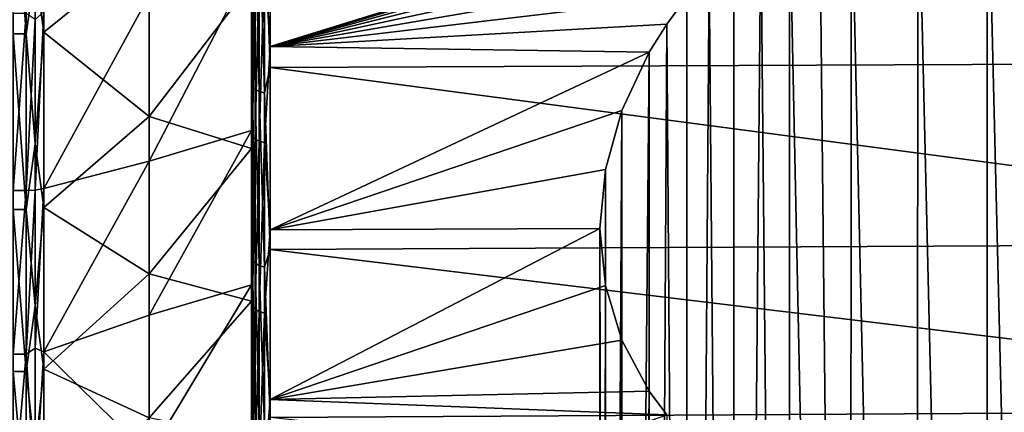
# Model space of a CAD drawing. Header units: metres. Extents: x -25 to 70, y -235 to 25.
# Tile 76 of 89: x 51.07 to 61.81, y -14.03 to -9.75. Entities that reach past the tile are written whole.
import ezdxf

# ---------------------------------------------------------------- set-up
doc = ezdxf.new("R2010")
doc.units = ezdxf.units.M
doc.layers.add('solid_10481012', color=7, linetype='CONTINUOUS')

msp = doc.modelspace()

# ---------------------------------------------------------------- linework, layer by layer
at = {"layer": 'solid_10481012'}
for points in [[(53.598061, -7.202169, 105.698837), (53.598061, -9.804212, 106.00354), (53.598061, -7.726812, 106.98806)], [(53.598061, -7.202169, 105.698837), (53.598061, -9.138539, 104.781151), (53.598061, -9.804212, 106.00354)], [(61.615891, -39.527828, 153.061493), (61.625702, -7.619148, 107.493874), (60.867661, -7.795046, 107.431335)], [(61.615891, -39.527828, 153.061493), (62.398064, -39.477402, 153.096802), (61.625702, -7.619148, 107.493874)], [(62.398064, -39.477402, 153.096802), (62.398064, -7.557591, 107.510597), (61.625702, -7.619148, 107.493874)], [(53.607693, -7.726812, 106.98806), (53.607693, -9.804206, 106.00354), (53.598061, -7.750937, 107.044434)], [(53.598061, -9.804212, 106.00354), (53.607693, -9.804206, 106.00354), (53.607693, -7.726812, 106.98806)], [(53.598061, -7.726812, 106.98806), (53.598061, -9.804212, 106.00354), (53.607693, -7.726812, 106.98806)], [(53.598061, -7.750937, 107.044434), (53.598061, -9.834579, 106.056816), (53.598061, -7.839056, 107.264381)], [(53.607693, -9.804206, 106.00354), (53.598061, -9.834579, 106.056816), (53.598061, -7.750937, 107.044434)], [(53.598061, -9.834579, 106.056816), (53.598061, -9.946755, 106.265518), (53.598061, -7.839056, 107.264381)], [(53.60796, -9.0429, 106.798447), (53.598061, -7.839056, 107.264381), (53.598061, -9.946755, 106.265518)], [(60.852978, -39.677864, 152.956451), (60.867661, -7.795046, 107.431335), (60.141235, -8.081779, 107.320709)], [(61.615891, -39.527828, 153.061493), (60.867661, -7.795046, 107.431335), (60.852978, -39.677864, 152.956451)], [(51.138058, -9.905591, 70.338127), (50.998062, -9.905591, 70.338127), (50.998062, -7.865805, 69.340103)], [(51.138058, -7.865805, 69.340103), (51.138058, -9.905591, 70.338127), (50.998062, -7.865805, 69.340103)], [(51.236229, -9.210589, 69.97686), (51.138058, -9.905591, 70.338127), (51.138058, -7.865805, 69.340103)], [(51.236229, -9.210589, 69.97686), (51.330578, -7.85083, 69.375633), (51.330578, -9.886733, 70.37175)], [(51.330578, -9.886733, 70.37175), (51.330578, -7.85083, 69.375633), (52.480213, -8.961296, 70.464676)], [(53.73777, -9.098631, 106.914299), (53.799809, -10.042492, 106.441109), (53.799809, -7.914598, 107.449554)], [(60.141235, -8.081779, 107.320709), (53.799809, -7.914598, 107.449554), (53.799809, -10.042492, 106.441109)], [(53.607693, -7.962914, 69.109741), (53.598061, -7.986311, 69.053062), (53.598061, -10.057562, 70.066429)], [(53.607693, -10.027878, 70.120079), (53.607693, -7.962914, 69.109741), (53.598061, -10.057562, 70.066429)], [(53.598061, -7.962914, 69.109741), (53.607693, -7.962914, 69.109741), (53.607693, -10.027878, 70.120079)], [(53.598061, -7.962914, 69.109741), (53.607693, -10.027878, 70.120079), (53.598061, -10.027913, 70.120094)], [(53.598061, -11.154242, 72.485397), (53.598061, -7.962914, 69.109741), (53.598061, -10.027913, 70.120094)], [(53.598061, -11.154242, 72.485397), (53.598061, -9.34701, 71.334068), (53.598061, -7.962914, 69.109741)], [(53.598061, -7.986311, 69.053062), (53.598061, -8.079524, 68.835228), (53.598061, -10.174575, 69.860397)], [(53.598061, -10.057562, 70.066429), (53.598061, -7.986311, 69.053062), (53.598061, -10.174575, 69.860397)], [(53.60796, -8.473211, 68.937988), (53.598061, -10.174575, 69.860397), (53.598061, -8.079524, 68.835228)], [(53.73777, -8.525431, 68.820511), (53.799809, -8.156446, 68.65062), (53.799809, -10.271604, 69.685516)], [(59.795902, -8.264467, 107.246559), (60.141235, -8.081779, 107.320709), (53.799809, -10.042492, 106.441109)], [(68.277069, -8.107371, 68.767044), (68.277069, -10.209802, 69.795715), (53.799809, -8.156446, 68.65062)], [(68.277069, -10.209802, 69.795715), (53.799809, -10.271604, 69.685516), (53.799809, -8.156446, 68.65062)], [(60.128109, -39.923813, 152.784225), (60.141235, -8.081779, 107.320709), (59.795902, -8.264467, 107.246559)], [(60.852978, -39.677864, 152.956451), (60.141235, -8.081779, 107.320709), (60.128109, -39.923813, 152.784225)], [(59.465813, -8.47155, 107.159462), (59.795902, -8.264467, 107.246559), (53.799809, -10.042492, 106.441109)], [(60.128109, -39.923813, 152.784225), (59.795902, -8.264467, 107.246559), (59.465813, -8.47155, 107.159462)], [(53.60796, -8.473211, 68.937988), (53.60796, -10.484507, 69.965851), (53.598061, -10.174575, 69.860397)], [(53.636707, -10.512671, 69.917404), (53.60796, -10.484507, 69.965851), (53.60796, -8.473211, 68.937988)], [(53.636707, -8.495973, 68.886787), (53.636707, -10.512671, 69.917404), (53.60796, -8.473211, 68.937988)], [(59.153519, -8.701201, 107.05925), (59.465813, -8.47155, 107.159462), (53.799809, -10.042492, 106.441109)], [(59.459137, -40.259624, 152.549088), (59.465813, -8.47155, 107.159462), (59.153519, -8.701201, 107.05925)], [(60.128109, -39.923813, 152.784225), (59.465813, -8.47155, 107.159462), (59.459137, -40.259624, 152.549088)], [(53.681458, -10.534945, 69.879089), (53.636707, -10.512671, 69.917404), (53.636707, -8.495973, 68.886787)], [(53.681458, -8.513974, 68.846283), (53.681458, -10.534945, 69.879089), (53.636707, -8.495973, 68.886787)], [(53.73777, -10.549122, 69.854706), (53.681458, -10.534945, 69.879089), (53.681458, -8.513974, 68.846283)], [(53.73777, -8.525431, 68.820511), (53.73777, -10.549122, 69.854706), (53.681458, -8.513974, 68.846283)], [(53.73777, -8.525431, 68.820511), (53.799809, -10.271604, 69.685516), (53.73777, -10.549122, 69.854706)], [(58.861439, -8.951301, 106.9459), (59.153519, -8.701201, 107.05925), (53.799809, -10.042492, 106.441109)], [(58.86253, -40.677025, 152.256821), (59.153519, -8.701201, 107.05925), (58.861439, -8.951301, 106.9459)], [(59.459137, -40.259624, 152.549088), (59.153519, -8.701201, 107.05925), (58.86253, -40.677025, 152.256821)], [(51.330578, -9.886733, 70.37175), (52.480213, -8.961296, 70.464676), (52.480213, -10.804667, 71.536354)], [(52.480213, -10.804667, 71.536354), (52.480213, -8.961296, 70.464676), (53.598061, -9.34701, 71.334068)], [(58.591854, -9.219401, 106.819519), (58.861439, -8.951301, 106.9459), (53.799809, -10.042492, 106.441109)], [(58.86253, -40.677025, 152.256821), (58.861439, -8.951301, 106.9459), (58.591854, -9.219401, 106.819519)], [(53.60796, -11.02236, 105.710541), (53.60796, -9.0429, 106.798447), (53.598061, -9.946755, 106.265518)], [(53.636707, -9.067192, 106.848946), (53.60796, -9.0429, 106.798447), (53.60796, -11.02236, 105.710541)], [(53.636707, -11.051969, 105.75811), (53.636707, -9.067192, 106.848946), (53.60796, -11.02236, 105.710541)], [(53.681458, -9.086404, 106.888878), (53.636707, -9.067192, 106.848946), (53.636707, -11.051969, 105.75811)], [(53.681458, -11.075386, 105.795738), (53.681458, -9.086404, 106.888878), (53.636707, -11.051969, 105.75811)], [(53.73777, -9.098631, 106.914299), (53.681458, -9.086404, 106.888878), (53.681458, -11.075386, 105.795738)], [(53.73777, -11.090289, 105.819687), (53.73777, -9.098631, 106.914299), (53.681458, -11.075386, 105.795738)], [(53.73777, -11.090289, 105.819687), (53.799809, -10.042492, 106.441109), (53.73777, -9.098631, 106.914299)], [(51.236229, -9.210589, 69.97686), (51.236229, -11.105241, 71.078354), (51.138058, -9.905591, 70.338127)], [(51.236229, -9.210589, 69.97686), (51.330578, -9.886733, 70.37175), (51.236229, -11.105241, 71.078354)], [(52.480213, -11.295122, 104.131104), (53.598061, -10.959964, 103.652451), (53.598061, -9.138539, 104.781151)], [(52.480213, -9.48483, 105.257759), (52.480213, -11.295122, 104.131104), (53.598061, -9.138539, 104.781151)], [(53.598061, -9.138539, 104.781151), (53.598061, -10.959964, 103.652451), (53.598061, -9.804212, 106.00354)], [(58.346519, -9.503154, 106.680237), (58.591854, -9.219401, 106.819519), (53.799809, -10.042492, 106.441109)], [(58.352978, -41.165737, 151.914627), (58.591854, -9.219401, 106.819519), (58.346519, -9.503154, 106.680237)], [(58.86253, -40.677025, 152.256821), (58.591854, -9.219401, 106.819519), (58.352978, -41.165737, 151.914627)], [(52.480213, -10.804667, 71.536354), (53.598061, -9.34701, 71.334068), (53.598061, -11.154242, 72.485397)], [(51.330578, -11.592811, 104.556252), (52.480213, -11.295122, 104.131104), (52.480213, -9.48483, 105.257759)], [(51.330578, -9.666205, 105.75013), (51.330578, -11.592811, 104.556252), (52.480213, -9.48483, 105.257759)], [(58.12738, -9.799566, 106.528625), (58.346519, -9.503154, 106.680237), (53.799809, -10.042492, 106.441109)], [(58.352978, -41.165737, 151.914627), (58.346519, -9.503154, 106.680237), (58.12738, -9.799566, 106.528625)], [(51.236229, -11.609341, 104.579857), (51.330578, -11.592811, 104.556252), (51.330578, -9.666205, 105.75013)], [(51.236229, -9.748688, 105.737854), (51.236229, -11.609341, 104.579857), (51.330578, -9.666205, 105.75013)], [(51.138058, -9.684643, 105.783989), (50.998062, -9.684643, 105.783989), (50.998062, -11.614923, 104.58783)], [(51.138058, -11.614923, 104.58783), (51.138058, -9.684643, 105.783989), (50.998062, -11.614923, 104.58783)], [(51.236229, -9.748688, 105.737854), (51.138058, -9.684643, 105.783989), (51.138058, -11.614923, 104.58783)], [(51.236229, -9.748688, 105.737854), (51.138058, -11.614923, 104.58783), (51.236229, -11.609341, 104.579857)], [(53.607693, -9.804206, 106.00354), (53.607693, -11.758317, 104.792618), (53.598061, -9.834579, 106.056816)], [(53.598061, -11.758317, 104.792618), (53.607693, -11.758317, 104.792618), (53.607693, -9.804206, 106.00354)], [(53.598061, -9.804212, 106.00354), (53.598061, -11.758317, 104.792618), (53.607693, -9.804206, 106.00354)], [(53.598061, -10.959964, 103.652451), (53.598061, -11.758317, 104.792618), (53.598061, -9.804212, 106.00354)], [(53.598061, -9.834579, 106.056816), (53.598061, -11.793485, 104.842842), (53.598061, -9.946755, 106.265518)], [(53.600483, -11.775685, 104.817421), (53.598061, -11.793485, 104.842842), (53.598061, -9.834579, 106.056816)], [(53.600483, -11.775685, 104.817421), (53.598061, -9.834579, 106.056816), (53.607693, -11.758317, 104.792618)], [(57.935661, -10.10605, 106.365166), (58.12738, -9.799566, 106.528625), (53.799809, -10.042492, 106.441109)], [(57.943027, -41.713726, 151.530914), (58.12738, -9.799566, 106.528625), (57.935661, -10.10605, 106.365166)], [(58.352978, -41.165737, 151.914627), (58.12738, -9.799566, 106.528625), (57.943027, -41.713726, 151.530914)], [(51.138058, -11.820809, 71.558258), (50.998062, -11.820809, 71.558258), (50.998062, -9.905591, 70.338127)], [(51.138058, -9.905591, 70.338127), (51.138058, -11.820809, 71.558258), (50.998062, -9.905591, 70.338127)], [(51.236229, -11.105241, 71.078354), (51.138058, -11.820809, 71.558258), (51.138058, -9.905591, 70.338127)], [(51.236229, -11.105241, 71.078354), (51.330578, -9.886733, 70.37175), (51.330578, -11.798306, 71.589554)], [(51.330578, -11.798306, 71.589554), (51.330578, -9.886733, 70.37175), (52.480213, -10.804667, 71.536354)], [(53.598061, -13.761982, 103.59407), (53.598061, -11.929384, 105.036926), (53.598061, -9.946755, 106.265518)], [(53.60796, -11.02236, 105.710541), (53.598061, -9.946755, 106.265518), (53.598061, -11.929384, 105.036926)], [(53.598061, -11.793485, 104.842842), (53.598061, -13.761982, 103.59407), (53.598061, -9.946755, 106.265518)], [(53.607693, -10.027878, 70.120079), (53.598061, -10.057562, 70.066429), (53.598061, -12.002306, 71.305321)], [(53.607693, -11.966753, 71.355278), (53.607693, -10.027878, 70.120079), (53.598061, -12.002306, 71.305321)], [(53.598061, -10.027913, 70.120094), (53.607693, -10.027878, 70.120079), (53.607693, -11.966753, 71.355278)], [(53.598061, -10.027913, 70.120094), (53.607693, -11.966753, 71.355278), (53.598061, -11.966722, 71.355255)], [(53.598061, -12.821198, 73.831833), (53.598061, -10.027913, 70.120094), (53.598061, -11.966722, 71.355255)], [(53.598061, -12.821198, 73.831833), (53.598061, -11.154242, 72.485397), (53.598061, -10.027913, 70.120094)], [(53.598061, -10.057562, 70.066429), (53.598061, -10.174575, 69.860397), (53.598061, -12.141679, 71.113708)], [(53.598061, -12.002306, 71.305321), (53.598061, -10.057562, 70.066429), (53.598061, -12.141679, 71.113708)], [(53.73777, -11.090289, 105.819687), (53.799809, -12.044095, 105.200752), (53.799809, -10.042492, 106.441109)], [(57.935661, -10.10605, 106.365166), (53.799809, -10.042492, 106.441109), (53.799809, -12.044095, 105.200752)], [(53.60796, -10.484507, 69.965851), (53.598061, -12.141679, 71.113708), (53.598061, -10.174575, 69.860397)], [(57.637974, -10.739324, 106.005203), (57.935661, -10.10605, 106.365166), (53.799809, -12.044095, 105.200752)], [(57.64278, -42.307503, 151.115158), (57.935661, -10.10605, 106.365166), (57.637974, -10.739324, 106.005203)], [(57.943027, -41.713726, 151.530914), (57.935661, -10.10605, 106.365166), (57.64278, -42.307503, 151.115158)], [(53.73777, -10.549122, 69.854706), (53.799809, -10.271604, 69.685516), (53.799809, -12.257589, 70.950729)], [(68.277069, -10.209802, 69.795715), (68.277069, -12.183839, 71.053314), (53.799809, -10.271604, 69.685516)], [(68.277069, -12.183839, 71.053314), (53.799809, -12.257589, 70.950729), (53.799809, -10.271604, 69.685516)], [(53.60796, -10.484507, 69.965851), (53.60796, -12.372881, 71.205139), (53.598061, -12.141679, 71.113708)], [(53.636707, -12.406118, 71.160027), (53.60796, -12.372881, 71.205139), (53.60796, -10.484507, 69.965851)], [(53.636707, -10.512671, 69.917404), (53.636707, -12.406118, 71.160027), (53.60796, -10.484507, 69.965851)], [(53.681458, -12.432405, 71.124344), (53.636707, -12.406118, 71.160027), (53.636707, -10.512671, 69.917404)], [(53.681458, -10.534945, 69.879089), (53.681458, -12.432405, 71.124344), (53.636707, -10.512671, 69.917404)], [(53.73777, -12.449134, 71.101631), (53.681458, -12.432405, 71.124344), (53.681458, -10.534945, 69.879089)], [(53.73777, -10.549122, 69.854706), (53.73777, -12.449134, 71.101631), (53.681458, -10.534945, 69.879089)], [(53.73777, -10.549122, 69.854706), (53.799809, -12.257589, 70.950729), (53.73777, -12.449134, 71.101631)], [(57.458153, -11.384537, 105.606209), (57.637974, -10.739324, 106.005203), (53.799809, -12.044095, 105.200752)], [(57.459621, -42.932446, 150.677567), (57.637974, -10.739324, 106.005203), (57.458153, -11.384537, 105.606209)], [(57.64278, -42.307503, 151.115158), (57.637974, -10.739324, 106.005203), (57.459621, -42.932446, 150.677567)], [(51.330578, -11.798306, 71.589554), (52.480213, -10.804667, 71.536354), (52.480213, -12.521361, 72.801056)], [(52.480213, -12.521361, 72.801056), (52.480213, -10.804667, 71.536354), (53.598061, -11.154242, 72.485397)], [(52.480213, -12.972989, 102.815331), (53.598061, -12.64356, 102.326912), (53.598061, -10.959964, 103.652451)], [(52.480213, -12.972989, 102.815331), (53.598061, -10.959964, 103.652451), (52.480213, -11.295122, 104.131104)], [(53.598061, -10.959964, 103.652451), (53.598061, -12.64356, 102.326912), (53.598061, -11.758317, 104.792618)], [(53.60796, -12.872592, 104.414993), (53.60796, -11.02236, 105.710541), (53.598061, -11.929384, 105.036926)], [(53.636707, -11.051969, 105.75811), (53.60796, -11.02236, 105.710541), (53.60796, -12.872592, 104.414993)], [(53.636707, -12.907171, 104.459084), (53.636707, -11.051969, 105.75811), (53.60796, -12.872592, 104.414993)], [(53.681458, -11.075386, 105.795738), (53.636707, -11.051969, 105.75811), (53.636707, -12.907171, 104.459084)], [(51.236229, -11.105241, 71.078354), (51.236229, -12.869693, 72.378235), (51.138058, -11.820809, 71.558258)], [(51.236229, -11.105241, 71.078354), (51.330578, -11.798306, 71.589554), (51.236229, -12.869693, 72.378235)], [(52.480213, -12.521361, 72.801056), (53.598061, -11.154242, 72.485397), (53.598061, -12.821198, 73.831833)], [(53.681458, -12.93452, 104.493958), (53.681458, -11.075386, 105.795738), (53.636707, -12.907171, 104.459084)], [(53.73777, -11.090289, 105.819687), (53.681458, -11.075386, 105.795738), (53.681458, -12.93452, 104.493958)], [(53.73777, -12.951924, 104.516151), (53.73777, -11.090289, 105.819687), (53.681458, -12.93452, 104.493958)], [(53.73777, -12.951924, 104.516151), (53.799809, -12.044095, 105.200752), (53.73777, -11.090289, 105.819687)], [(51.330578, -13.37363, 103.154167), (52.480213, -11.295122, 104.131104), (51.330578, -11.592811, 104.556252)], [(51.330578, -13.37363, 103.154167), (52.480213, -12.972989, 102.815331), (52.480213, -11.295122, 104.131104)], [(57.398064, -12.026095, 105.175018), (57.458153, -11.384537, 105.606209), (53.799809, -12.044095, 105.200752)], [(57.459621, -42.932446, 150.677567), (57.458153, -11.384537, 105.606209), (57.398064, -12.026095, 105.175018)], [(51.236229, -13.333884, 103.22747), (51.330578, -13.37363, 103.154167), (51.330578, -11.592811, 104.556252)], [(51.236229, -13.333884, 103.22747), (51.330578, -11.592811, 104.556252), (51.236229, -11.609341, 104.579857)], [(50.998062, -13.399138, 103.183067), (51.138058, -11.614923, 104.58783), (50.998062, -11.614923, 104.58783)], [(51.138058, -13.399138, 103.183067), (51.138058, -11.614923, 104.58783), (50.998062, -13.399138, 103.183067)], [(51.236229, -11.609341, 104.579857), (51.138058, -11.614923, 104.58783), (51.138058, -13.399138, 103.183067)], [(51.236229, -13.333884, 103.22747), (51.236229, -11.609341, 104.579857), (51.138058, -13.399138, 103.183067)], [(51.236229, -12.869693, 72.378235), (51.330578, -11.798306, 71.589554), (51.330578, -13.561506, 73.013733)], [(51.330578, -13.561506, 73.013733), (51.330578, -11.798306, 71.589554), (52.480213, -12.521361, 72.801056)], [(53.598061, -13.564554, 103.370522), (53.607693, -13.564561, 103.370514), (53.607693, -11.758317, 104.792618)], [(53.598061, -13.564554, 103.370522), (53.607693, -11.758317, 104.792618), (53.598061, -11.758317, 104.792618)], [(53.598061, -12.64356, 102.326912), (53.598061, -13.564554, 103.370522), (53.598061, -11.758317, 104.792618)], [(53.600483, -11.775685, 104.817421), (53.607693, -13.564561, 103.370514), (53.598061, -11.793485, 104.842842)], [(53.598061, -11.793485, 104.842842), (53.598061, -13.604232, 103.417274), (53.598061, -13.761982, 103.59407)], [(53.607693, -13.564561, 103.370514), (53.598061, -13.604232, 103.417274), (53.598061, -11.793485, 104.842842)], [(53.600483, -11.775685, 104.817421), (53.607693, -11.758317, 104.792618), (53.607693, -13.564561, 103.370514)], [(51.138058, -13.587374, 72.985146), (50.998062, -13.587374, 72.985146), (50.998062, -11.820809, 71.558258)], [(51.138058, -11.820809, 71.558258), (51.138058, -13.587374, 72.985146), (50.998062, -11.820809, 71.558258)], [(51.236229, -12.869693, 72.378235), (51.138058, -13.587374, 72.985146), (51.138058, -11.820809, 71.558258)], [(53.60796, -12.872592, 104.414993), (53.598061, -11.929384, 105.036926), (53.598061, -13.761982, 103.59407)], [(53.598061, -11.966722, 71.355255), (53.607693, -11.966753, 71.355278), (53.607693, -13.755132, 72.799789)], [(53.598061, -11.966722, 71.355255), (53.607693, -13.755132, 72.799789), (53.598061, -13.755131, 72.799789)], [(53.598061, -11.966722, 71.355255), (53.598061, -13.755131, 72.799789), (53.598061, -19.733803, 82.4478)], [(53.598061, -15.65245, 77.040039), (53.598061, -11.966722, 71.355255), (53.598061, -19.733803, 82.4478)], [(53.598061, -14.326897, 75.356422), (53.598061, -12.821198, 73.831833), (53.598061, -11.966722, 71.355255)], [(53.598061, -15.65245, 77.040039), (53.598061, -14.326897, 75.356422), (53.598061, -11.966722, 71.355255)], [(53.607693, -11.966753, 71.355278), (53.598061, -12.002306, 71.305321), (53.598061, -13.796131, 72.754204)], [(53.607693, -13.755132, 72.799789), (53.607693, -11.966753, 71.355278), (53.598061, -13.796131, 72.754204)], [(53.598061, -12.002306, 71.305321), (53.598061, -12.141679, 71.113708), (53.598061, -13.956067, 72.579391)], [(53.598061, -13.796131, 72.754204), (53.598061, -12.002306, 71.305321), (53.598061, -13.956067, 72.579391)], [(57.398064, -12.026095, 105.175018), (53.799809, -12.044095, 105.200752), (53.799809, -13.894238, 103.744087)], [(57.458153, -12.650698, 104.719635), (57.398064, -12.026095, 105.175018), (53.799809, -13.894238, 103.744087)], [(57.398064, -43.573162, 150.228928), (57.398064, -12.026095, 105.175018), (57.458153, -12.650698, 104.719635)], [(57.459621, -42.932446, 150.677567), (57.398064, -12.026095, 105.175018), (57.398064, -43.573162, 150.228928)], [(53.73777, -12.951924, 104.516151), (53.799809, -13.894238, 103.744087), (53.799809, -12.044095, 105.200752)], [(53.60796, -12.372881, 71.205139), (53.598061, -13.956067, 72.579391), (53.598061, -12.141679, 71.113708)], [(68.277069, -12.183839, 71.053314), (68.277069, -14.004656, 72.524025), (53.799809, -12.257589, 70.950729)], [(53.73777, -12.449134, 71.101631), (53.799809, -12.257589, 70.950729), (53.799809, -14.089429, 72.430351)], [(68.277069, -14.004656, 72.524025), (53.799809, -14.089429, 72.430351), (53.799809, -12.257589, 70.950729)], [(53.60796, -12.372881, 71.205139), (53.60796, -14.116195, 72.641335), (53.598061, -13.956067, 72.579391)], [(53.636707, -14.154115, 72.600075), (53.60796, -14.116195, 72.641335), (53.60796, -12.372881, 71.205139)], [(53.636707, -12.406118, 71.160027), (53.636707, -14.154115, 72.600075), (53.60796, -12.372881, 71.205139)], [(53.681458, -14.184105, 72.567444), (53.636707, -14.154115, 72.600075), (53.636707, -12.406118, 71.160027)], [(53.681458, -12.432405, 71.124344), (53.681458, -14.184105, 72.567444), (53.636707, -12.406118, 71.160027)], [(53.73777, -14.203191, 72.546684), (53.681458, -14.184105, 72.567444), (53.681458, -12.432405, 71.124344)], [(53.73777, -12.449134, 71.101631), (53.73777, -14.203191, 72.546684), (53.681458, -12.432405, 71.124344)], [(53.73777, -12.449134, 71.101631), (53.799809, -14.089429, 72.430351), (53.73777, -14.203191, 72.546684)], [(51.330578, -13.561506, 73.013733), (52.480213, -12.521361, 72.801056), (52.480213, -14.091256, 74.24395)], [(52.480213, -14.091256, 74.24395), (52.480213, -12.521361, 72.801056), (53.598061, -12.821198, 73.831833)], [(52.480213, -14.498759, 101.325851), (53.598061, -14.168178, 100.821182), (53.598061, -12.64356, 102.326912)], [(52.480213, -12.972989, 102.815331), (52.480213, -14.498759, 101.325851), (53.598061, -12.64356, 102.326912)], [(53.598061, -12.64356, 102.326912), (53.598061, -14.168178, 100.821182), (53.598061, -13.564554, 103.370522)], [(57.637981, -13.246305, 104.249794), (57.458153, -12.650698, 104.719635), (53.799809, -13.894238, 103.744087)], [(57.398064, -43.573162, 150.228928), (57.458153, -12.650698, 104.719635), (57.459621, -44.213882, 149.780289)], [(57.459621, -44.213882, 149.780289), (57.458153, -12.650698, 104.719635), (57.637981, -13.246305, 104.249794)], [(51.236229, -12.869693, 72.378235), (51.236229, -14.48326, 73.861275), (51.138058, -13.587374, 72.985146)], [(51.236229, -12.869693, 72.378235), (51.330578, -13.561506, 73.013733), (51.236229, -14.48326, 73.861275)], [(52.480213, -14.091256, 74.24395), (53.598061, -12.821198, 73.831833), (53.598061, -14.326897, 75.356422)], [(53.60796, -14.571905, 102.926994), (53.60796, -12.872592, 104.414993), (53.598061, -13.761982, 103.59407)], [(53.636707, -12.907171, 104.459084), (53.60796, -12.872592, 104.414993), (53.60796, -14.571905, 102.926994)], [(51.330578, -13.37363, 103.154167), (52.480213, -14.498759, 101.325851), (52.480213, -12.972989, 102.815331)], [(53.636707, -14.61105, 102.967094), (53.636707, -12.907171, 104.459084), (53.60796, -14.571905, 102.926994)], [(53.681458, -12.93452, 104.493958), (53.636707, -12.907171, 104.459084), (53.636707, -14.61105, 102.967094)], [(53.681458, -14.642008, 102.998802), (53.681458, -12.93452, 104.493958), (53.636707, -14.61105, 102.967094)], [(53.73777, -12.951924, 104.516151), (53.681458, -12.93452, 104.493958), (53.681458, -14.642008, 102.998802)], [(53.73777, -14.66171, 103.01899), (53.73777, -12.951924, 104.516151), (53.681458, -14.642008, 102.998802)], [(53.73777, -14.66171, 103.01899), (53.799809, -13.894238, 103.744087), (53.73777, -12.951924, 104.516151)], [(57.935669, -13.801153, 103.777824), (57.637981, -13.246305, 104.249794), (53.799809, -13.894238, 103.744087)], [(57.459621, -44.213882, 149.780289), (57.637981, -13.246305, 104.249794), (57.64278, -44.838821, 149.342697)], [(57.64278, -44.838821, 149.342697), (57.637981, -13.246305, 104.249794), (57.935669, -13.801153, 103.777824)], [(51.138058, -13.399138, 103.183067), (50.998062, -13.399138, 103.183067), (50.998062, -15.014852, 101.587372)], [(51.138058, -15.014852, 101.587372), (51.138058, -13.399138, 103.183067), (50.998062, -15.014852, 101.587372)], [(51.236229, -14.9021, 101.696564), (51.236229, -13.333884, 103.22747), (51.138058, -13.399138, 103.183067)], [(51.236229, -14.9021, 101.696564), (51.138058, -13.399138, 103.183067), (51.138058, -15.014852, 101.587372)], [(51.236229, -14.9021, 101.696564), (51.330578, -13.37363, 103.154167), (51.236229, -13.333884, 103.22747)], [(51.236229, -14.9021, 101.696564), (51.330578, -14.986267, 101.561508), (51.330578, -13.37363, 103.154167)], [(51.330578, -13.37363, 103.154167), (51.330578, -14.986267, 101.561508), (52.480213, -14.498759, 101.325851)], [(51.138058, -15.183069, 74.600861), (50.998062, -15.183069, 74.600861), (50.998062, -13.587374, 72.985146)], [(51.138058, -13.587374, 72.985146), (51.138058, -15.183069, 74.600861), (50.998062, -13.587374, 72.985146)], [(51.236229, -14.48326, 73.861275), (51.138058, -15.183069, 74.600861), (51.138058, -13.587374, 72.985146)], [(51.236229, -14.48326, 73.861275), (51.330578, -13.561506, 73.013733), (51.330578, -15.154164, 74.626373)], [(51.330578, -15.154164, 74.626373), (51.330578, -13.561506, 73.013733), (52.480213, -14.091256, 74.24395)], [(53.598061, -15.200213, 101.755127), (53.607693, -13.564561, 103.370514), (53.598061, -13.564554, 103.370522)], [(53.598061, -14.168178, 100.821182), (53.598061, -15.200213, 101.755127), (53.598061, -13.564554, 103.370522)], [(53.607693, -13.564561, 103.370514), (53.598061, -15.244939, 101.797081), (53.598061, -13.604232, 103.417274)], [(53.607693, -13.564561, 103.370514), (53.607693, -15.200213, 101.755127), (53.598061, -15.244939, 101.797081)], [(53.598061, -15.200213, 101.755127), (53.607693, -15.200213, 101.755127), (53.607693, -13.564561, 103.370514)], [(53.598061, -13.604232, 103.417274), (53.598061, -15.421479, 101.955109), (53.598061, -13.761982, 103.59407)], [(53.598061, -13.604232, 103.417274), (53.598061, -15.244939, 101.797081), (53.598061, -15.421479, 101.955109)], [(53.598061, -13.755131, 72.799789), (53.607693, -13.755132, 72.799789), (53.607693, -15.370501, 74.435425)], [(53.598061, -13.755131, 72.799789), (53.607693, -15.370501, 74.435425), (53.598061, -15.370498, 74.435425)], [(53.598061, -13.755131, 72.799789), (53.598061, -18.988056, 80.273186), (53.598061, -19.733803, 82.4478)], [(53.598061, -13.755131, 72.799789), (53.598061, -15.370498, 74.435425), (53.598061, -18.988056, 80.273186)], [(53.607693, -13.755132, 72.799789), (53.598061, -13.796131, 72.754204), (53.598061, -15.416419, 74.394798)], [(53.607693, -15.370501, 74.435425), (53.607693, -13.755132, 72.799789), (53.598061, -15.416419, 74.394798)], [(53.60796, -14.571905, 102.926994), (53.598061, -13.761982, 103.59407), (53.598061, -15.421479, 101.955109)], [(53.598061, -13.796131, 72.754204), (53.598061, -13.956067, 72.579391), (53.598061, -15.594934, 74.238998)], [(53.598061, -15.416419, 74.394798), (53.598061, -13.796131, 72.754204), (53.598061, -15.594934, 74.238998)], [(58.127392, -14.059572, 103.545731), (57.935669, -13.801153, 103.777824), (53.799809, -13.894238, 103.744087)], [(57.64278, -44.838821, 149.342697), (57.935669, -13.801153, 103.777824), (57.943027, -45.432598, 148.926941)], [(57.943027, -45.432598, 148.926941), (57.935669, -13.801153, 103.777824), (58.127392, -14.059572, 103.545731)], [(53.60796, -14.116195, 72.641335), (53.598061, -15.594934, 74.238998), (53.598061, -13.956067, 72.579391)], [(53.73777, -14.66171, 103.01899), (53.799809, -15.569652, 102.089432), (53.799809, -13.894238, 103.744087)], [(58.127392, -14.059572, 103.545731), (53.799809, -13.894238, 103.744087), (53.799809, -15.569652, 102.089432)], [(68.277069, -14.004656, 72.524025), (68.277069, -15.649357, 74.189362), (53.799809, -14.089429, 72.430351)]]:
    msp.add_3dface(points, dxfattribs=at)

doc.saveas('drawing.dxf')
